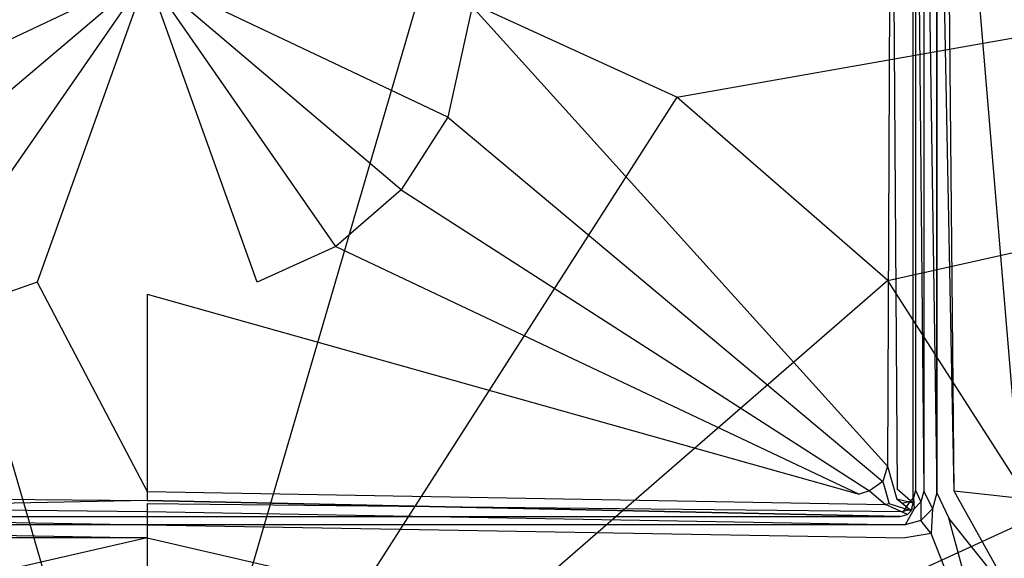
# Model space of a CAD drawing. Extents: x 0 to 1.4, y -0.7 to 0.
# Tile 5 of 8: x 0.68 to 0.81, y -0.17 to -0.1. Entities that reach past the tile are written whole.
import ezdxf

# ---------------------------------------------------------------- set-up
doc = ezdxf.new("R2010")
doc.units = 0
doc.layers.add('L0_ABDCKG_ABLAUF_N_UDA1470ARA24', color=7, linetype='CONTINUOUS')
doc.layers.add('L1_WANNE_N_UDA1470ARA248V___0__', color=7, linetype='CONTINUOUS')

msp = doc.modelspace()

# ---------------------------------------------------------------- linework, layer by layer
at = {"layer": 'L0_ABDCKG_ABLAUF_N_UDA1470ARA24', "color": 8}
for points, invisible_edges in [([(0.79389, -0.055006, 0.039604), (0.794667, -0.159689, 0.039604), (0.794878, -0.049602, 0.039604), (0.79389, -0.055006, 0.039604)], 14), ([(0.796667, -0.049602, 0.037604), (0.794878, -0.049602, 0.039604), (0.794667, -0.159689, 0.039604), (0.796667, -0.049602, 0.037604)], 14), ([(0.796668, -0.16143, 0.037604), (0.796667, -0.049602, 0.037604), (0.794667, -0.159689, 0.039604), (0.796668, -0.16143, 0.037604)], 14), ([(0.796668, -0.16143, 0.037604), (0.796668, -0.049649, 0.035769), (0.796667, -0.049602, 0.037604), (0.796668, -0.16143, 0.037604)], 14), ([(0.796668, -0.049649, 0.035769), (0.796668, -0.16143, 0.037604), (0.796668, -0.161445, 0.035769), (0.796668, -0.049649, 0.035769)], 13), ([(0.741001, -0.098693, 0.039604), (0.793412, -0.156771, 0.039604), (0.79389, -0.055006, 0.039604), (0.741001, -0.098693, 0.039604)], 14), ([(0.794667, -0.159689, 0.039604), (0.79389, -0.055006, 0.039604), (0.793412, -0.156771, 0.039604), (0.794667, -0.159689, 0.039604)], 13), ([(0.7, -0.094677, 0.039604), (0.658998, -0.098693, 0.039604), (0.662068, -0.112687, 0.039604), (0.7, -0.094677, 0.039604)], 14), ([(0.7, -0.094677, 0.039604), (0.662068, -0.112687, 0.039604), (0.667947, -0.121871, 0.039604), (0.7, -0.094677, 0.039604)], 14), ([(0.7, -0.094677, 0.039604), (0.667947, -0.121871, 0.039604), (0.676195, -0.129008, 0.039604), (0.7, -0.094677, 0.039604)], 14), ([(0.7, -0.094677, 0.039604), (0.676195, -0.129008, 0.039604), (0.686099, -0.133526, 0.039604), (0.7, -0.094677, 0.039604)], 14), ([(0.7, -0.094677, 0.039604), (0.686099, -0.133526, 0.039604), (0.7, -0.135056, 0.039604), (0.7, -0.094677, 0.039604)], 14), ([(0.741001, -0.098693, 0.039604), (0.7, -0.094677, 0.039604), (0.737932, -0.112687, 0.039604), (0.741001, -0.098693, 0.039604)], 14), ([(0.713901, -0.133526, 0.039604), (0.7, -0.094677, 0.039604), (0.7, -0.135056, 0.039604), (0.713901, -0.133526, 0.039604)], 14), ([(0.737932, -0.112687, 0.039604), (0.7, -0.094677, 0.039604), (0.732053, -0.121871, 0.039604), (0.737932, -0.112687, 0.039604)], 14), ([(0.732053, -0.121871, 0.039604), (0.7, -0.094677, 0.039604), (0.723805, -0.129008, 0.039604), (0.732053, -0.121871, 0.039604)], 14), ([(0.723805, -0.129008, 0.039604), (0.7, -0.094677, 0.039604), (0.713901, -0.133526, 0.039604), (0.723805, -0.129008, 0.039604)], 14), ([(0.793412, -0.156771, 0.039604), (0.741001, -0.098693, 0.039604), (0.737932, -0.112687, 0.039604), (0.793412, -0.156771, 0.039604)], 13), ([(0.792831, -0.158703, 0.039604), (0.737932, -0.112687, 0.039604), (0.732053, -0.121871, 0.039604), (0.792831, -0.158703, 0.039604)], 13), ([(0.737932, -0.112687, 0.039604), (0.792831, -0.158703, 0.039604), (0.793412, -0.156771, 0.039604), (0.737932, -0.112687, 0.039604)], 14), ([(0.791175, -0.159871, 0.039604), (0.732053, -0.121871, 0.039604), (0.723805, -0.129008, 0.039604), (0.791175, -0.159871, 0.039604)], 13), ([(0.732053, -0.121871, 0.039604), (0.791175, -0.159871, 0.039604), (0.792831, -0.158703, 0.039604), (0.732053, -0.121871, 0.039604)], 14), ([(0.676195, -0.129008, 0.039604), (0.610161, -0.16032, 0.039604), (0.686099, -0.133526, 0.039604), (0.676195, -0.129008, 0.039604)], 14), ([(0.789839, -0.16032, 0.039604), (0.723805, -0.129008, 0.039604), (0.713901, -0.133526, 0.039604), (0.789839, -0.16032, 0.039604)], 13), ([(0.723805, -0.129008, 0.039604), (0.789839, -0.16032, 0.039604), (0.791175, -0.159871, 0.039604), (0.723805, -0.129008, 0.039604)], 14), ([(0.7, -0.159986, 0.039604), (0.686099, -0.133526, 0.039604), (0.610161, -0.16032, 0.039604), (0.7, -0.159986, 0.039604)], 13), ([(0.686099, -0.133526, 0.039604), (0.7, -0.159986, 0.039604), (0.7, -0.135056, 0.039604), (0.686099, -0.133526, 0.039604)], 14), ([(0.7, -0.135056, 0.039604), (0.789839, -0.16032, 0.039604), (0.713901, -0.133526, 0.039604), (0.7, -0.135056, 0.039604)], 14), ([(0.789839, -0.16032, 0.039604), (0.7, -0.135056, 0.039604), (0.7, -0.159986, 0.039604), (0.789839, -0.16032, 0.039604)], 13), ([(0.794613, -0.160933, 0.039604), (0.793412, -0.156771, 0.039604), (0.792831, -0.158703, 0.039604), (0.794613, -0.160933, 0.039604)], 13), ([(0.793412, -0.156771, 0.039604), (0.794613, -0.160933, 0.039604), (0.794667, -0.159689, 0.039604), (0.793412, -0.156771, 0.039604)], 14), ([(0.793653, -0.161535, 0.039604), (0.792831, -0.158703, 0.039604), (0.791175, -0.159871, 0.039604), (0.793653, -0.161535, 0.039604)], 13), ([(0.792831, -0.158703, 0.039604), (0.793653, -0.161535, 0.039604), (0.794613, -0.160933, 0.039604), (0.792831, -0.158703, 0.039604)], 14), ([(0.610161, -0.16032, 0.039604), (0.7, -0.161087, 0.039604), (0.7, -0.159986, 0.039604), (0.610161, -0.16032, 0.039604)], 14), ([(0.793186, -0.161599, 0.039604), (0.7, -0.159986, 0.039604), (0.7, -0.161087, 0.039604), (0.793186, -0.161599, 0.039604)], 13), ([(0.7, -0.159986, 0.039604), (0.793186, -0.161599, 0.039604), (0.789839, -0.16032, 0.039604), (0.7, -0.159986, 0.039604)], 14), ([(0.793186, -0.161599, 0.039604), (0.791175, -0.159871, 0.039604), (0.789839, -0.16032, 0.039604), (0.793186, -0.161599, 0.039604)], 13), ([(0.791175, -0.159871, 0.039604), (0.793186, -0.161599, 0.039604), (0.793653, -0.161535, 0.039604), (0.791175, -0.159871, 0.039604)], 14), ([(0.796668, -0.16143, 0.037604), (0.794667, -0.159689, 0.039604), (0.794613, -0.160933, 0.039604), (0.796668, -0.16143, 0.037604)], 14), ([(0.606814, -0.161599, 0.039604), (0.605021, -0.16312, 0.037604), (0.7, -0.161087, 0.039604), (0.606814, -0.161599, 0.039604)], 14), ([(0.7, -0.161087, 0.039604), (0.605021, -0.16312, 0.037604), (0.7, -0.163119, 0.037604), (0.7, -0.161087, 0.039604)], 14), ([(0.7, -0.161087, 0.039604), (0.610161, -0.16032, 0.039604), (0.606814, -0.161599, 0.039604), (0.7, -0.161087, 0.039604)], 13), ([(0.794979, -0.16312, 0.037604), (0.7, -0.161087, 0.039604), (0.7, -0.163119, 0.037604), (0.794979, -0.16312, 0.037604)], 14), ([(0.7, -0.161087, 0.039604), (0.794979, -0.16312, 0.037604), (0.793186, -0.161599, 0.039604), (0.7, -0.161087, 0.039604)], 14), ([(0.796407, -0.162403, 0.037604), (0.794613, -0.160933, 0.039604), (0.793653, -0.161535, 0.039604), (0.796407, -0.162403, 0.037604)], 14), ([(0.796668, -0.16143, 0.037604), (0.794613, -0.160933, 0.039604), (0.796407, -0.162403, 0.037604), (0.796668, -0.16143, 0.037604)], 14), ([(0.796407, -0.162403, 0.037604), (0.796668, -0.161445, 0.035769), (0.796668, -0.16143, 0.037604), (0.796407, -0.162403, 0.037604)], 14), ([(0.796668, -0.161445, 0.035769), (0.796407, -0.162403, 0.037604), (0.796408, -0.162418, 0.035769), (0.796668, -0.161445, 0.035769)], 13), ([(0.793653, -0.161535, 0.039604), (0.793186, -0.161599, 0.039604), (0.795951, -0.162859, 0.037604), (0.793653, -0.161535, 0.039604)], 14), ([(0.795951, -0.162859, 0.037604), (0.793186, -0.161599, 0.039604), (0.794979, -0.16312, 0.037604), (0.795951, -0.162859, 0.037604)], 14), ([(0.796407, -0.162403, 0.037604), (0.793653, -0.161535, 0.039604), (0.795951, -0.162859, 0.037604), (0.796407, -0.162403, 0.037604)], 14), ([(0.795951, -0.162859, 0.037604), (0.796408, -0.162418, 0.035769), (0.796407, -0.162403, 0.037604), (0.795951, -0.162859, 0.037604)], 14), ([(0.796408, -0.162418, 0.035769), (0.795951, -0.162859, 0.037604), (0.795952, -0.162874, 0.035769), (0.796408, -0.162418, 0.035769)], 13), ([(0.7, -0.163119, 0.037604), (0.605021, -0.163134, 0.035769), (0.7, -0.163134, 0.035769), (0.7, -0.163119, 0.037604)], 13), ([(0.605021, -0.163134, 0.035769), (0.7, -0.163119, 0.037604), (0.605021, -0.16312, 0.037604), (0.605021, -0.163134, 0.035769)], 14), ([(0.7, -0.163134, 0.035769), (0.794979, -0.16312, 0.037604), (0.7, -0.163119, 0.037604), (0.7, -0.163134, 0.035769)], 14), ([(0.794979, -0.16312, 0.037604), (0.7, -0.163134, 0.035769), (0.794979, -0.163134, 0.035769), (0.794979, -0.16312, 0.037604)], 13), ([(0.795951, -0.162859, 0.037604), (0.794979, -0.163134, 0.035769), (0.795952, -0.162874, 0.035769), (0.795951, -0.162859, 0.037604)], 13), ([(0.794979, -0.163134, 0.035769), (0.795951, -0.162859, 0.037604), (0.794979, -0.16312, 0.037604), (0.794979, -0.163134, 0.035769)], 14)]:
    msp.add_3dface(points, dxfattribs=dict(at, invisible_edges=invisible_edges))
at = {"layer": 'L1_WANNE_N_UDA1470ARA248V___0__', "color": 8}
for points, invisible_edges in [([(1.389581, -0.000171), (0.766861, -0.11017), (0.734842, -0.095494), (1.389581, -0.000171)], 13), ([(0.766861, -0.11017), (1.389581, -0.000171), (1.393391, -0.000198), (0.766861, -0.11017)], 14), ([(1.393391, -0.000198), (0.793463, -0.133304), (0.766861, -0.11017), (1.393391, -0.000198)], 13), ([(0.793463, -0.133304), (1.393391, -0.000198), (1.396443, -0.001047), (0.793463, -0.133304)], 14), ([(1.396443, -0.001047), (0.812494, -0.163024), (0.793463, -0.133304), (1.396443, -0.001047)], 13), ([(0.797995, -0.159922, 0.034824), (0.79698, -0.047225, 0.035753), (0.79698, -0.159788, 0.035753), (0.797995, -0.159922, 0.034824)], 13), ([(0.79698, -0.047225, 0.035753), (0.797995, -0.159922, 0.034824), (0.797995, -0.047225, 0.034824), (0.79698, -0.047225, 0.035753)], 14), ([(0.79965, -0.160141, 0.034475), (0.797995, -0.047225, 0.034824), (0.797995, -0.159922, 0.034824), (0.79965, -0.160141, 0.034475)], 13), ([(0.797995, -0.047225, 0.034824), (0.79965, -0.160141, 0.034475), (0.79965, -0.047225, 0.034475), (0.797995, -0.047225, 0.034824)], 14), ([(0.79965, -0.160141, 0.039163), (0.79965, -0.047225, 0.036411), (0.79965, -0.160141, 0.037916), (0.79965, -0.160141, 0.039163)], 13), ([(0.79965, -0.047225, 0.036411), (0.79965, -0.160141, 0.039163), (0.79965, -0.047225, 0.037658), (0.79965, -0.047225, 0.036411)], 14), ([(0.801847, -0.159925, 0.039244), (0.79965, -0.047225, 0.037658), (0.79965, -0.160141, 0.039163), (0.801847, -0.159925, 0.039244)], 14), ([(0.801847, -0.159925, 0.039244), (0.800773, -0.047256, 0.037822), (0.79965, -0.047225, 0.037658), (0.801847, -0.159925, 0.039244)], 14), ([(0.79965, -0.047225, 0.036411), (0.79965, -0.160141, 0.034475), (0.79965, -0.160141, 0.037916), (0.79965, -0.047225, 0.036411)], 13), ([(0.79965, -0.160141, 0.034475), (0.79965, -0.047225, 0.036411), (0.79965, -0.047225, 0.034475), (0.79965, -0.160141, 0.034475)], 14), ([(0.810304, -0.160836, 0.039585), (0.800773, -0.047256, 0.037822), (0.801847, -0.159925, 0.039244), (0.810304, -0.160836, 0.039585)], 14), ([(0.810304, -0.160836, 0.039585), (0.809272, -0.047326, 0.038214), (0.800773, -0.047256, 0.037822), (0.810304, -0.160836, 0.039585)], 14), ([(0.7, -0.214584), (0.665158, -0.095494), (0.7, -0.090466), (0.7, -0.214584)], 14), ([(0.734842, -0.095494), (0.7, -0.214584), (0.7, -0.090466), (0.734842, -0.095494)], 14), ([(0.7, -0.214584), (0.633139, -0.11017), (0.665158, -0.095494), (0.7, -0.214584)], 14), ([(0.766861, -0.11017), (0.7, -0.214584), (0.734842, -0.095494), (0.766861, -0.11017)], 14), ([(0.7, -0.214584), (0.606536, -0.133304), (0.633139, -0.11017), (0.7, -0.214584)], 14), ([(0.793463, -0.133304), (0.7, -0.214584), (0.766861, -0.11017), (0.793463, -0.133304)], 14), ([(0.7, -0.214584), (0.587506, -0.163024), (0.606536, -0.133304), (0.7, -0.214584)], 14), ([(0.812494, -0.163024), (0.7, -0.214584), (0.793463, -0.133304), (0.812494, -0.163024)], 14), ([(0.797628, -0.161295, 0.034824), (0.79698, -0.159788, 0.035753), (0.796719, -0.160768, 0.035753), (0.797628, -0.161295, 0.034824)], 13), ([(0.79698, -0.159788, 0.035753), (0.797628, -0.161295, 0.034824), (0.797995, -0.159922, 0.034824), (0.79698, -0.159788, 0.035753)], 14), ([(0.799113, -0.162155, 0.034475), (0.797995, -0.159922, 0.034824), (0.797628, -0.161295, 0.034824), (0.799113, -0.162155, 0.034475)], 13), ([(0.797995, -0.159922, 0.034824), (0.799113, -0.162155, 0.034475), (0.79965, -0.160141, 0.034475), (0.797995, -0.159922, 0.034824)], 14), ([(0.799113, -0.162155, 0.039179), (0.79965, -0.160141, 0.037916), (0.799113, -0.162155, 0.037937), (0.799113, -0.162155, 0.039179)], 13), ([(0.79965, -0.160141, 0.037916), (0.799113, -0.162155, 0.039179), (0.79965, -0.160141, 0.039163), (0.79965, -0.160141, 0.037916)], 14), ([(0.801186, -0.163339, 0.03926), (0.79965, -0.160141, 0.039163), (0.799113, -0.162155, 0.039179), (0.801186, -0.163339, 0.03926)], 13), ([(0.799113, -0.162155, 0.037937), (0.79965, -0.160141, 0.034475), (0.799113, -0.162155, 0.034475), (0.799113, -0.162155, 0.037937)], 13), ([(0.79965, -0.160141, 0.034475), (0.799113, -0.162155, 0.037937), (0.79965, -0.160141, 0.037916), (0.79965, -0.160141, 0.034475)], 14), ([(0.79965, -0.160141, 0.039163), (0.801186, -0.163339, 0.03926), (0.801847, -0.159925, 0.039244), (0.79965, -0.160141, 0.039163)], 14), ([(0.809654, -0.173973, 0.0396), (0.801847, -0.159925, 0.039244), (0.801186, -0.163339, 0.03926), (0.809654, -0.173973, 0.0396)], 14), ([(0.810304, -0.160836, 0.039585), (0.801847, -0.159925, 0.039244), (0.809654, -0.173973, 0.0396), (0.810304, -0.160836, 0.039585)], 14), ([(0.7, -0.162507, 0.034824), (0.604714, -0.161489, 0.035753), (0.60458, -0.162507, 0.034824), (0.7, -0.162507, 0.034824)], 13), ([(0.604714, -0.161489, 0.035753), (0.7, -0.162507, 0.034824), (0.7, -0.161489, 0.035753), (0.604714, -0.161489, 0.035753)], 14), ([(0.795419, -0.162507, 0.034824), (0.7, -0.161489, 0.035753), (0.7, -0.162507, 0.034824), (0.795419, -0.162507, 0.034824)], 13), ([(0.7, -0.161489, 0.035753), (0.795419, -0.162507, 0.034824), (0.795286, -0.161489, 0.035753), (0.7, -0.161489, 0.035753)], 14), ([(0.795419, -0.162507, 0.034824), (0.796262, -0.161227, 0.035753), (0.795286, -0.161489, 0.035753), (0.795419, -0.162507, 0.034824)], 13), ([(0.796262, -0.161227, 0.035753), (0.795419, -0.162507, 0.034824), (0.796787, -0.162139, 0.034824), (0.796262, -0.161227, 0.035753)], 14), ([(0.796787, -0.162139, 0.034824), (0.796719, -0.160768, 0.035753), (0.796262, -0.161227, 0.035753), (0.796787, -0.162139, 0.034824)], 13), ([(0.796719, -0.160768, 0.035753), (0.796787, -0.162139, 0.034824), (0.797628, -0.161295, 0.034824), (0.796719, -0.160768, 0.035753)], 14), ([(0.797644, -0.163629, 0.034475), (0.797628, -0.161295, 0.034824), (0.796787, -0.162139, 0.034824), (0.797644, -0.163629, 0.034475)], 13), ([(0.797628, -0.161295, 0.034824), (0.797644, -0.163629, 0.034475), (0.799113, -0.162155, 0.034475), (0.797628, -0.161295, 0.034824)], 14), ([(0.7, -0.164169, 0.034475), (0.60458, -0.162507, 0.034824), (0.604362, -0.164169, 0.034475), (0.7, -0.164169, 0.034475)], 13), ([(0.60458, -0.162507, 0.034824), (0.7, -0.164169, 0.034475), (0.7, -0.162507, 0.034824), (0.60458, -0.162507, 0.034824)], 14), ([(0.795637, -0.164169, 0.034475), (0.7, -0.162507, 0.034824), (0.7, -0.164169, 0.034475), (0.795637, -0.164169, 0.034475)], 13), ([(0.7, -0.162507, 0.034824), (0.795637, -0.164169, 0.034475), (0.795419, -0.162507, 0.034824), (0.7, -0.162507, 0.034824)], 14), ([(0.795637, -0.164169, 0.034475), (0.796787, -0.162139, 0.034824), (0.795419, -0.162507, 0.034824), (0.795637, -0.164169, 0.034475)], 13), ([(0.796787, -0.162139, 0.034824), (0.795637, -0.164169, 0.034475), (0.797644, -0.163629, 0.034475), (0.796787, -0.162139, 0.034824)], 14), ([(0.797644, -0.163629, 0.039197), (0.799113, -0.162155, 0.037937), (0.797644, -0.163629, 0.037955), (0.797644, -0.163629, 0.039197)], 13), ([(0.799113, -0.162155, 0.037937), (0.797644, -0.163629, 0.039197), (0.799113, -0.162155, 0.039179), (0.799113, -0.162155, 0.037937)], 14), ([(0.798955, -0.165289, 0.039278), (0.799113, -0.162155, 0.039179), (0.797644, -0.163629, 0.039197), (0.798955, -0.165289, 0.039278)], 13), ([(0.799113, -0.162155, 0.037937), (0.797644, -0.163629, 0.034475), (0.797644, -0.163629, 0.037955), (0.799113, -0.162155, 0.037937)], 13), ([(0.797644, -0.163629, 0.034475), (0.799113, -0.162155, 0.037937), (0.799113, -0.162155, 0.034475), (0.797644, -0.163629, 0.034475)], 14), ([(0.799113, -0.162155, 0.039179), (0.798955, -0.165289, 0.039278), (0.801186, -0.163339, 0.03926), (0.799113, -0.162155, 0.039179)], 14), ([(0.7, -0.214584), (0.577589, -0.19692), (0.587506, -0.163024), (0.7, -0.214584)], 14), ([(0.822411, -0.19692), (0.7, -0.214584), (0.812494, -0.163024), (0.822411, -0.19692)], 14), ([(0.795637, -0.164169, 0.037966), (0.797644, -0.163629, 0.039197), (0.797644, -0.163629, 0.037955), (0.795637, -0.164169, 0.037966)], 13), ([(0.797644, -0.163629, 0.039197), (0.795637, -0.164169, 0.037966), (0.795637, -0.164169, 0.039213), (0.797644, -0.163629, 0.039197)], 14), ([(0.797644, -0.163629, 0.039197), (0.795637, -0.164169, 0.039213), (0.795663, -0.165818, 0.039352), (0.797644, -0.163629, 0.039197)], 14), ([(0.795637, -0.164169, 0.034475), (0.797644, -0.163629, 0.037955), (0.797644, -0.163629, 0.034475), (0.795637, -0.164169, 0.034475)], 13), ([(0.797644, -0.163629, 0.037955), (0.795637, -0.164169, 0.034475), (0.795637, -0.164169, 0.037966), (0.797644, -0.163629, 0.037955)], 14), ([(0.798955, -0.165289, 0.039278), (0.797644, -0.163629, 0.039197), (0.795663, -0.165818, 0.039352), (0.798955, -0.165289, 0.039278)], 14), ([(0.807613, -0.187138, 0.039618), (0.801186, -0.163339, 0.03926), (0.798955, -0.165289, 0.039278), (0.807613, -0.187138, 0.039618)], 14), ([(0.809654, -0.173973, 0.0396), (0.801186, -0.163339, 0.03926), (0.807613, -0.187138, 0.039618), (0.809654, -0.173973, 0.0396)], 14), ([(0.7, -0.165818, 0.039276), (0.604362, -0.164169, 0.039213), (0.604337, -0.165818, 0.039352), (0.7, -0.165818, 0.039276)], 13), ([(0.604362, -0.164169, 0.039213), (0.7, -0.165818, 0.039276), (0.7, -0.164169, 0.039135), (0.604362, -0.164169, 0.039213)], 14), ([(0.604362, -0.164169, 0.037966), (0.7, -0.164169, 0.034475), (0.604362, -0.164169, 0.034475), (0.604362, -0.164169, 0.037966)], 13), ([(0.7, -0.164169, 0.034475), (0.604362, -0.164169, 0.037966), (0.7, -0.164169, 0.037888), (0.7, -0.164169, 0.034475)], 14), ([(0.604362, -0.164169, 0.037966), (0.7, -0.164169, 0.039135), (0.7, -0.164169, 0.037888), (0.604362, -0.164169, 0.037966)], 13), ([(0.7, -0.164169, 0.039135), (0.604362, -0.164169, 0.037966), (0.604362, -0.164169, 0.039213), (0.7, -0.164169, 0.039135)], 14), ([(0.795663, -0.165818, 0.039352), (0.7, -0.164169, 0.039135), (0.7, -0.165818, 0.039276), (0.795663, -0.165818, 0.039352)], 13), ([(0.7, -0.164169, 0.039135), (0.795663, -0.165818, 0.039352), (0.795637, -0.164169, 0.039213), (0.7, -0.164169, 0.039135)], 14), ([(0.7, -0.164169, 0.037888), (0.795637, -0.164169, 0.034475), (0.7, -0.164169, 0.034475), (0.7, -0.164169, 0.037888)], 13), ([(0.795637, -0.164169, 0.034475), (0.7, -0.164169, 0.037888), (0.795637, -0.164169, 0.037966), (0.795637, -0.164169, 0.034475)], 14), ([(0.7, -0.164169, 0.039135), (0.795637, -0.164169, 0.037966), (0.7, -0.164169, 0.037888), (0.7, -0.164169, 0.039135)], 13), ([(0.795637, -0.164169, 0.037966), (0.7, -0.164169, 0.039135), (0.795637, -0.164169, 0.039213), (0.795637, -0.164169, 0.037966)], 14), ([(0.60527, -0.187664, 0.039689), (0.7, -0.165818, 0.039276), (0.604337, -0.165818, 0.039352), (0.60527, -0.187664, 0.039689)], 13), ([(0.7, -0.165818, 0.039276), (0.60527, -0.187664, 0.039689), (0.7, -0.187664, 0.039615), (0.7, -0.165818, 0.039276)], 14), ([(0.79473, -0.187664, 0.039689), (0.7, -0.165818, 0.039276), (0.7, -0.187664, 0.039615), (0.79473, -0.187664, 0.039689)], 13), ([(0.7, -0.165818, 0.039276), (0.79473, -0.187664, 0.039689), (0.795663, -0.165818, 0.039352), (0.7, -0.165818, 0.039276)], 14), ([(0.798955, -0.165289, 0.039278), (0.795663, -0.165818, 0.039352), (0.79473, -0.187664, 0.039689), (0.798955, -0.165289, 0.039278)], 14), ([(0.807613, -0.187138, 0.039618), (0.798955, -0.165289, 0.039278), (0.79473, -0.187664, 0.039689), (0.807613, -0.187138, 0.039618)], 14)]:
    msp.add_3dface(points, dxfattribs=dict(at, invisible_edges=invisible_edges))

doc.saveas('drawing.dxf')
